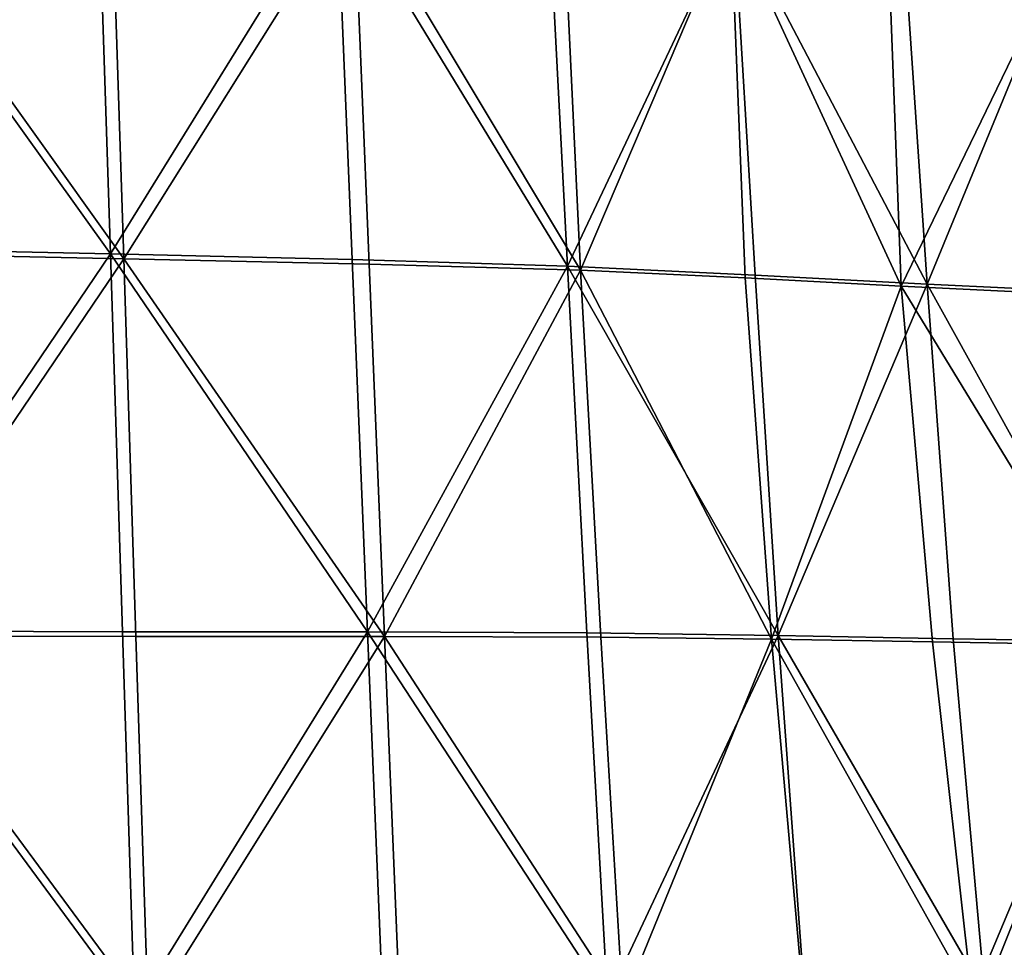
# Model space of a CAD drawing. Header units: millimetres. Extents: x -312 to 313, y -340 to 267.
# Tile 59 of 73: x 105 to 209, y -38 to 60. Entities that reach past the tile are written whole.
import ezdxf

# ---------------------------------------------------------------- set-up
doc = ezdxf.new("R2010")
doc.units = ezdxf.units.MM
doc.layers.add('Default', color=7, linetype='Continuous', true_color=0x000000)

msp = doc.modelspace()

# ---------------------------------------------------------------- linework, layer by layer
at = {"layer": 'Default', "color": 18, "true_color": 0x000000}
for points in [[(85.456, 76.114, 442.223), (86.629, 35.667, 444.908), (114.797, 35.061, 446.245)], [(85.456, 76.114, 442.223), (114.797, 35.061, 446.245), (113.514, 74.993, 443.669)], [(86.877, 75.613, 400.473), (116.205, 34.564, 405.688), (88.052, 35.149, 402.071)], [(86.877, 75.613, 400.473), (114.92, 74.528, 404.102), (116.205, 34.564, 405.688)], [(138.721, 73.826, 445.15), (113.514, 74.993, 443.669), (114.797, 35.061, 446.245)], [(140.521, 73.382, 408.262), (116.205, 34.564, 405.688), (114.92, 74.528, 404.102)], [(138.721, 73.826, 445.15), (114.797, 35.061, 446.245), (140.351, 34.467, 447.666)], [(140.521, 73.382, 408.262), (142.154, 33.984, 409.861), (116.205, 34.564, 405.688)], [(138.721, 73.826, 445.15), (140.351, 34.467, 447.666), (163.13, 33.766, 449.111)], [(138.721, 73.826, 445.15), (163.13, 33.766, 449.111), (161.103, 72.506, 446.662)], [(140.521, 73.382, 408.262), (164.517, 33.337, 413.893), (142.154, 33.984, 409.861)], [(140.521, 73.382, 408.262), (162.678, 72.119, 412.299), (164.517, 33.337, 413.893)], [(180.683, 70.928, 448.205), (161.103, 72.506, 446.662), (163.13, 33.766, 449.111)], [(180.388, 70.681, 415.561), (164.517, 33.337, 413.893), (162.678, 72.119, 412.299)], [(180.683, 70.928, 448.205), (163.13, 33.766, 449.111), (182.972, 32.837, 450.519)], [(180.683, 70.928, 448.205), (182.972, 32.837, 450.519), (201.165, 31.861, 450.942)], [(180.683, 70.928, 448.205), (201.165, 31.861, 450.942), (198.605, 69.335, 448.783)], [(180.388, 70.681, 415.561), (181.919, 32.549, 417.086), (164.517, 33.337, 413.893)], [(180.388, 70.681, 415.561), (198.419, 31.664, 419.972), (181.919, 32.549, 417.086)], [(180.388, 70.681, 415.561), (196.995, 69.17, 418.46), (198.419, 31.664, 419.972)], [(215.84, 67.693, 421.414), (198.419, 31.664, 419.972), (196.995, 69.17, 418.46)], [(216.011, 67.972, 447.401), (198.605, 69.335, 448.783), (201.165, 31.861, 450.942)], [(215.84, 67.693, 421.414), (218.077, 30.721, 423.082), (198.419, 31.664, 419.972)], [(216.011, 67.972, 447.401), (201.165, 31.861, 450.942), (218.996, 31.018, 449.428)], [(87.802, -4.792, 446.476), (114.797, 35.061, 446.245), (86.629, 35.667, 444.908)], [(87.802, -4.792, 446.476), (116.077, -4.896, 447.821), (114.797, 35.061, 446.245)], [(89.226, -5.32, 403.669), (88.052, 35.149, 402.071), (116.205, 34.564, 405.688)], [(89.226, -5.32, 403.669), (116.205, 34.564, 405.688), (117.489, -5.412, 407.276)], [(141.979, -4.921, 449.378), (114.797, 35.061, 446.245), (116.077, -4.896, 447.821)], [(141.979, -4.921, 449.378), (140.351, 34.467, 447.666), (114.797, 35.061, 446.245)], [(143.785, -5.422, 411.461), (117.489, -5.412, 407.276), (116.205, 34.564, 405.688)], [(143.785, -5.422, 411.461), (116.205, 34.564, 405.688), (142.154, 33.984, 409.861)], [(141.979, -4.921, 449.378), (163.13, 33.766, 449.111), (140.351, 34.467, 447.666)], [(141.979, -4.921, 449.378), (165.189, -5.005, 450.972), (163.13, 33.766, 449.111)], [(143.785, -5.422, 411.461), (142.154, 33.984, 409.861), (164.517, 33.337, 413.893)], [(143.785, -5.422, 411.461), (164.517, 33.337, 413.893), (166.669, -5.471, 415.545)], [(185.388, -5.285, 452.427), (163.13, 33.766, 449.111), (165.189, -5.005, 450.972)], [(185.388, -5.285, 452.427), (182.972, 32.837, 450.519), (163.13, 33.766, 449.111)], [(184.693, -5.674, 418.844), (166.669, -5.471, 415.545), (164.517, 33.337, 413.893)], [(184.693, -5.674, 418.844), (164.517, 33.337, 413.893), (181.919, 32.549, 417.086)], [(184.693, -5.674, 418.844), (181.919, 32.549, 417.086), (198.419, 31.664, 419.972)], [(185.388, -5.285, 452.427), (201.165, 31.861, 450.942), (182.972, 32.837, 450.519)], [(184.693, -5.674, 418.844), (198.419, 31.664, 419.972), (201.706, -5.979, 421.831)], [(185.388, -5.285, 452.427), (203.915, -5.64, 452.847), (201.165, 31.861, 450.942)], [(221.557, -6.338, 424.982), (198.419, 31.664, 419.972), (218.077, 30.721, 423.082)], [(221.557, -6.338, 424.982), (201.706, -5.979, 421.831), (198.419, 31.664, 419.972)], [(222.11, -5.948, 451.332), (218.996, 31.018, 449.428), (201.165, 31.861, 450.942)], [(222.11, -5.948, 451.332), (201.165, 31.861, 450.942), (203.915, -5.64, 452.847)], [(87.802, -4.792, 446.476), (88.972, -45.26, 447.105), (117.351, -44.871, 448.571)], [(87.802, -4.792, 446.476), (117.351, -44.871, 448.571), (116.077, -4.896, 447.821)], [(141.979, -4.921, 449.378), (116.077, -4.896, 447.821), (117.351, -44.871, 448.571)], [(141.979, -4.921, 449.378), (117.351, -44.871, 448.571), (143.602, -44.329, 450.344)], [(141.979, -4.921, 449.378), (143.602, -44.329, 450.344), (167.342, -43.791, 452.142)], [(141.979, -4.921, 449.378), (167.342, -43.791, 452.142), (165.189, -5.005, 450.972)], [(185.388, -5.285, 452.427), (165.189, -5.005, 450.972), (167.342, -43.791, 452.142)], [(89.226, -5.32, 403.669), (118.772, -45.399, 408.864), (90.4, -45.796, 405.269)], [(89.226, -5.32, 403.669), (117.489, -5.412, 407.276), (118.772, -45.399, 408.864)], [(143.785, -5.422, 411.461), (118.772, -45.399, 408.864), (117.489, -5.412, 407.276)], [(143.785, -5.422, 411.461), (145.416, -44.838, 413.062), (118.772, -45.399, 408.864)], [(143.785, -5.422, 411.461), (166.669, -5.471, 415.545), (168.973, -44.284, 417.226)], [(143.785, -5.422, 411.461), (168.973, -44.284, 417.226), (145.416, -44.838, 413.062)], [(184.693, -5.674, 418.844), (168.973, -44.284, 417.226), (166.669, -5.471, 415.545)], [(185.388, -5.285, 452.427), (167.342, -43.791, 452.142), (188.188, -43.421, 453.682)], [(184.693, -5.674, 418.844), (188.084, -43.909, 420.716), (168.973, -44.284, 417.226)], [(184.693, -5.674, 418.844), (201.706, -5.979, 421.831), (205.921, -43.64, 423.861)], [(184.693, -5.674, 418.844), (205.921, -43.64, 423.861), (188.084, -43.909, 420.716)], [(185.388, -5.285, 452.427), (188.188, -43.421, 453.682), (207.242, -43.151, 454.2)], [(185.388, -5.285, 452.427), (207.242, -43.151, 454.2), (203.915, -5.64, 452.847)], [(221.557, -6.338, 424.982), (205.921, -43.64, 423.861), (201.706, -5.979, 421.831)], [(222.11, -5.948, 451.332), (203.915, -5.64, 452.847), (207.242, -43.151, 454.2)], [(222.11, -5.948, 451.332), (207.242, -43.151, 454.2), (225.607, -42.916, 452.927)], [(221.557, -6.338, 424.982), (225.654, -43.404, 426.996), (205.921, -43.64, 423.861)]]:
    msp.add_3dface(points, dxfattribs=at)

doc.saveas('drawing.dxf')
